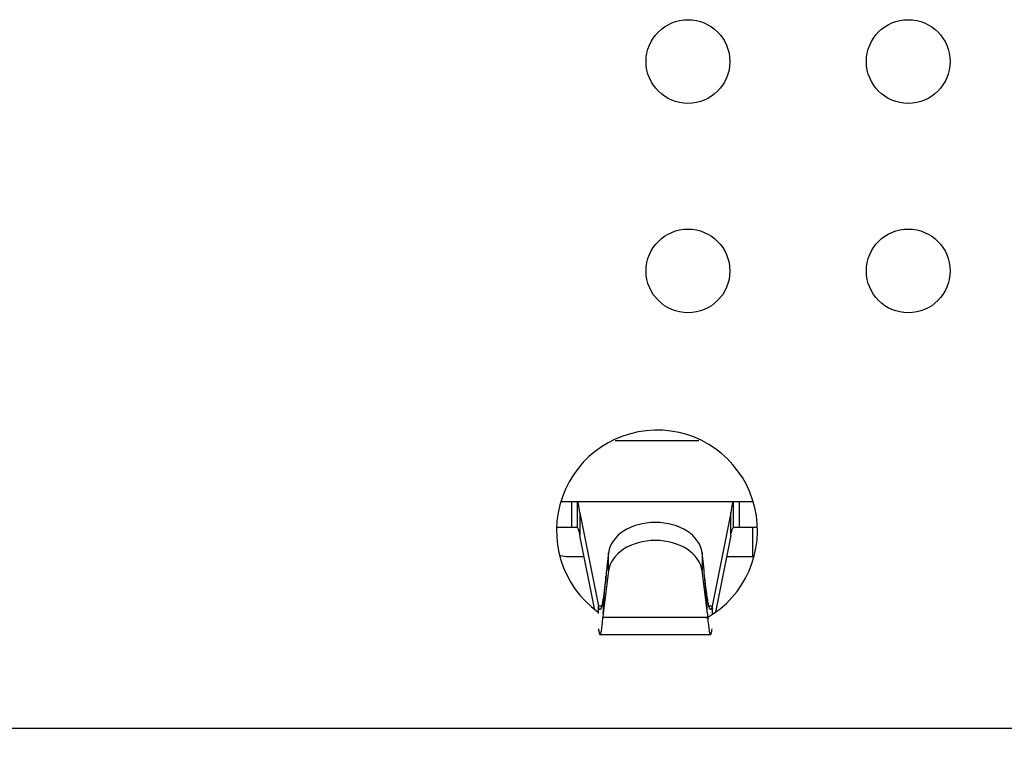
# Model space of a CAD drawing. Header units: millimetres. Extents: x 134 to 283, y 142 to 332.
# Tile 57 of 145: x 213 to 225, y 161 to 170. Entities that reach past the tile are written whole.
import ezdxf

# ---------------------------------------------------------------- set-up
doc = ezdxf.new("R2010")
doc.units = ezdxf.units.MM
doc.header["$LTSCALE"] = 0.1
doc.header["$PDMODE"] = 3
doc.header["$PDSIZE"] = 0.3125
doc.layers.get('0').update_dxf_attribs({"linetype": 'CONTINUOUS'})
doc.layers.get('Defpoints').update_dxf_attribs({"linetype": 'CONTINUOUS'})
doc.layers.add('Dim', color=6, linetype='CONTINUOUS', lineweight=13)
doc.styles.add('Verdana', font='verdana.ttf', dxfattribs={"height": 2.5})
doc.dimstyles.new('aaaaaaaa 3.0', dxfattribs={"dimtxt": 2.5, "dimasz": 2, "dimexe": 1.25, "dimexo": 0.625, "dimtad": 1, "dimdec": 1, "dimzin": 9, "dimdsep": 46, "dimtxsty": 'Verdana', "dimcen": 0, "dimazin": 0, "dimtfac": 1, "dimtmove": 0, "dimatfit": 3, "dimfxl": 1, "dimlwd": 25, "dimlwe": 25, "dimarcsym": 0})

# ---------------------------------------------------------------- blocks, each defined once
blk = doc.blocks.new('*D29')
at = {"layer": 'Defpoints', "color": 0}
for p in [(148.893, 164.332), (233.888, 164.097), (233.888, 148.801)]:
    blk.add_point(p, dxfattribs=at)
at = {"layer": 'Dim', "color": 0, "lineweight": 25}
for p, q in [((148.893, 163.707), (148.893, 147.551)), ((233.888, 163.472), (233.888, 147.551)), ((150.893, 148.801), (231.888, 148.801))]:
    blk.add_line(p, q, dxfattribs=at)
at = {"layer": 'Dim', "color": 0}
for points in [[(150.893, 149.135), (150.893, 148.468), (148.893, 148.801)], [(231.888, 148.468), (231.888, 149.135), (233.888, 148.801)]]:
    blk.add_solid(points, dxfattribs=at)
at = {"layer": 'Dim', "color": 0, "insert": (191.391, 150.733), "char_height": 2.5, "attachment_point": 5, "style": 'Verdana'}
blk.add_mtext('85', dxfattribs=at)
blk = doc.blocks.new('*D37')
at = {"layer": 'Defpoints', "color": 0}
for p in [(148.893, 164.332), (236.898, 163.025), (148.893, 143.239)]:
    blk.add_point(p, dxfattribs=at)
at = {"layer": 'Dim', "color": 0, "lineweight": 25}
for p, q in [((148.893, 163.707), (148.893, 141.989)), ((236.898, 162.4), (236.898, 141.989)), ((234.898, 143.239), (150.893, 143.239))]:
    blk.add_line(p, q, dxfattribs=at)
at = {"layer": 'Dim', "color": 0}
for points in [[(150.893, 143.572), (150.893, 142.905), (148.893, 143.239)], [(234.898, 142.905), (234.898, 143.572), (236.898, 143.239)]]:
    blk.add_solid(points, dxfattribs=at)
at = {"layer": 'Dim', "color": 0, "insert": (192.895, 145.171), "char_height": 2.5, "attachment_point": 5, "style": 'Verdana'}
blk.add_mtext('88', dxfattribs=at)

msp = doc.modelspace()

# ---------------------------------------------------------------- linework, layer by layer
at = {"color": 7, "linetype": 'Continuous'}
for p, q in [((220.498, 164.762), (221.498, 164.762)), ((222.143, 164.028), (219.853, 164.028)), ((219.978, 164.028), (219.978, 163.728)), ((220.046, 164.028), (220.046, 163.725)), ((221.91, 163.724), (221.91, 164.028)), ((221.978, 164.028), (221.978, 163.728)), ((220.078, 163.899), (220.3, 162.784)), ((220.078, 163.899), (220.078, 163.629)), ((221.878, 163.899), (221.655, 162.784)), ((221.878, 163.629), (221.878, 163.899)), ((219.805, 163.729), (220.04, 163.728)), ((221.916, 163.728), (222.191, 163.728)), ((222.138, 163.728), (222.138, 163.378)), ((220.251, 162.757), (220.078, 163.629)), ((221.878, 163.629), (221.695, 162.711)), ((220.42, 163.422), (220.403, 163.285)), ((220.419, 163.206), (220.42, 163.422)), ((221.553, 163.285), (221.536, 163.422)), ((221.536, 163.422), (221.536, 163.206)), ((219.938, 163.378), (220.128, 163.378)), ((221.828, 163.378), (222.149, 163.378)), ((220.419, 163.206), (220.357, 162.698)), ((221.599, 162.698), (221.536, 163.206)), ((220.338, 162.784), (220.3, 162.784)), ((220.3, 162.698), (220.3, 162.784)), ((221.655, 162.784), (221.618, 162.784)), ((221.655, 162.784), (221.655, 162.698)), ((220.357, 162.698), (220.352, 162.649)), ((221.603, 162.649), (220.352, 162.649)), ((221.655, 162.698), (221.655, 162.691)), ((221.637, 162.443), (220.318, 162.443)), ((151.888, 161.336), (230.898, 161.327))]:
    msp.add_line(p, q, dxfattribs=at)
for centre in [(221.368, 169.286), (223.998, 169.286), (221.368, 166.786), (223.998, 166.786)]:
    msp.add_circle(centre, 0.5, dxfattribs=at)
for centre, radius, start, end in [((220.998, 163.686), 1.2, 299.5846, 233.9378), ((233.764, 166.882), 14.068, 193.25, 193.3683), ((208.192, 166.887), 14.068, 346.6104, 346.7288), ((219.938, 163.878), 0.5, 259.2242, 269.9894), ((281.436, 157.351), 61.321, 174.44708, 174.57986), ((160.526, 157.374), 61.312, 5.39887, 5.53167)]:
    msp.add_arc(centre, radius, start, end, dxfattribs=at)
for centre, major_axis, ratio, start_param, end_param in [((220.978, 163.387), (0.56, 0), 0.708518, 0.087266, 3.054326), ((220.04, 163.028), (0, 0.7), 0.087489, -0.102696, 0), ((221.916, 163.028), (0, 0.7), 0.087489, 0, 0.102696), ((220.978, 163.171), (0.56, 0), 0.708549, 0.087266, 3.054326)]:
    msp.add_ellipse(centre, major_axis=major_axis, ratio=ratio, start_param=start_param, end_param=end_param, dxfattribs=at)
for points in [[(220.078, 163.899), (220.071, 163.942), (220.064, 163.985), (220.057, 164.028)], [(221.899, 164.028), (221.892, 163.985), (221.885, 163.942), (221.878, 163.899)]]:
    msp.add_open_spline(points, degree=3, dxfattribs=at)
for points, knots in [([(220.046, 163.725), (220.049, 163.722), (220.053, 163.715), (220.062, 163.692), (220.067, 163.672), (220.071, 163.658)], [0, 0, 0, 0, 0.150719, 0.366456, 1, 1, 1, 1]), ([(221.885, 163.657), (221.888, 163.672), (221.893, 163.692), (221.902, 163.714), (221.907, 163.722), (221.91, 163.724)], [0, 0, 0, 0, 0.633544, 0.849281, 1, 1, 1, 1]), ([(220.389, 163.143), (220.384, 163.096), (220.373, 163.002), (220.36, 162.908), (220.352, 162.861)], [0, 0, 0, 0, 0.499585, 1, 1, 1, 1]), ([(220.37, 162.928), (220.371, 162.947), (220.377, 163.019), (220.384, 163.09), (220.389, 163.143)], [0, 0, 0, 0, 0.257775, 1, 1, 1, 1]), ([(221.603, 162.861), (221.599, 162.884), (221.585, 162.978), (221.574, 163.072), (221.566, 163.143)], [0, 0, 0, 0, 0.250337, 1, 1, 1, 1]), ([(221.586, 162.925), (221.584, 162.944), (221.578, 163.016), (221.572, 163.089), (221.566, 163.143)], [0, 0, 0, 0, 0.258005, 1, 1, 1, 1]), ([(220.352, 162.861), (220.35, 162.844), (220.345, 162.815), (220.337, 162.778), (220.33, 162.756), (220.322, 162.743), (220.318, 162.743)], [0, 0, 0, 0, 0.406082, 0.712075, 0.907754, 1, 1, 1, 1]), ([(220.357, 162.698), (220.357, 162.716), (220.36, 162.793), (220.365, 162.87), (220.37, 162.928)], [0, 0, 0, 0, 0.236628, 1, 1, 1, 1]), ([(221.599, 162.698), (221.598, 162.716), (221.596, 162.792), (221.591, 162.867), (221.586, 162.925)], [0, 0, 0, 0, 0.236435, 1, 1, 1, 1]), ([(221.637, 162.743), (221.633, 162.743), (221.625, 162.755), (221.619, 162.777), (221.61, 162.815), (221.605, 162.844), (221.603, 162.861)], [0, 0, 0, 0, 0.092246, 0.287925, 0.593918, 1, 1, 1, 1]), ([(220.318, 162.743), (220.316, 162.743), (220.312, 162.747), (220.305, 162.76), (220.301, 162.774), (220.299, 162.784)], [0, 0, 0, 0, 0.119436, 0.316302, 1, 1, 1, 1]), ([(221.657, 162.784), (221.654, 162.773), (221.65, 162.76), (221.643, 162.746), (221.639, 162.743), (221.637, 162.743)], [0, 0, 0, 0, 0.683698, 0.880564, 1, 1, 1, 1]), ([(220.318, 162.443), (220.32, 162.443), (220.324, 162.449), (220.327, 162.459), (220.332, 162.476), (220.338, 162.511), (220.345, 162.569), (220.35, 162.62), (220.352, 162.649)], [0, 0, 0, 0, 0.025873, 0.07804, 0.160086, 0.272212, 0.583307, 1, 1, 1, 1]), ([(221.599, 162.698), (221.599, 162.694), (221.6, 162.687), (221.601, 162.677), (221.6, 162.664), (221.602, 162.655), (221.603, 162.649)], [0, 0, 0, 0, 0.250685, 0.437601, 0.624755, 1, 1, 1, 1]), ([(221.603, 162.649), (221.605, 162.62), (221.61, 162.569), (221.617, 162.51), (221.623, 162.476), (221.628, 162.458), (221.631, 162.448), (221.635, 162.443), (221.637, 162.443)], [0, 0, 0, 0, 0.416693, 0.727788, 0.839914, 0.92196, 0.974127, 1, 1, 1, 1]), ([(220.299, 162.514), (220.3, 162.504), (220.303, 162.486), (220.308, 162.464), (220.311, 162.451), (220.316, 162.443), (220.318, 162.443)], [0, 0, 0, 0, 0.41499, 0.719501, 0.910935, 1, 1, 1, 1]), ([(221.637, 162.443), (221.639, 162.443), (221.644, 162.45), (221.647, 162.463), (221.652, 162.486), (221.655, 162.504), (221.657, 162.514)], [0, 0, 0, 0, 0.089065, 0.280499, 0.58501, 1, 1, 1, 1])]:
    msp.add_open_spline(points, degree=3, knots=knots, dxfattribs=at)

# ---------------------------------------------------------------- dimensions: what is measured, and where the dimension line sits
at = {"layer": 'Dim'}
for base, p1, p2, picture, middle in [((233.888, 148.801), (148.893, 164.332), (233.888, 164.097), '*D29', (191.391, 150.733)), ((148.893, 143.239), (236.898, 163.025), (148.893, 164.332), '*D37', (192.895, 145.171))]:
    dim = msp.add_linear_dim(base=base, p1=p1, p2=p2, dimstyle='aaaaaaaa 3.0', dxfattribs=at)
    dim.commit()
    dim.dimension.update_dxf_attribs({"geometry": picture, "text_midpoint": middle})

doc.saveas('drawing.dxf')
